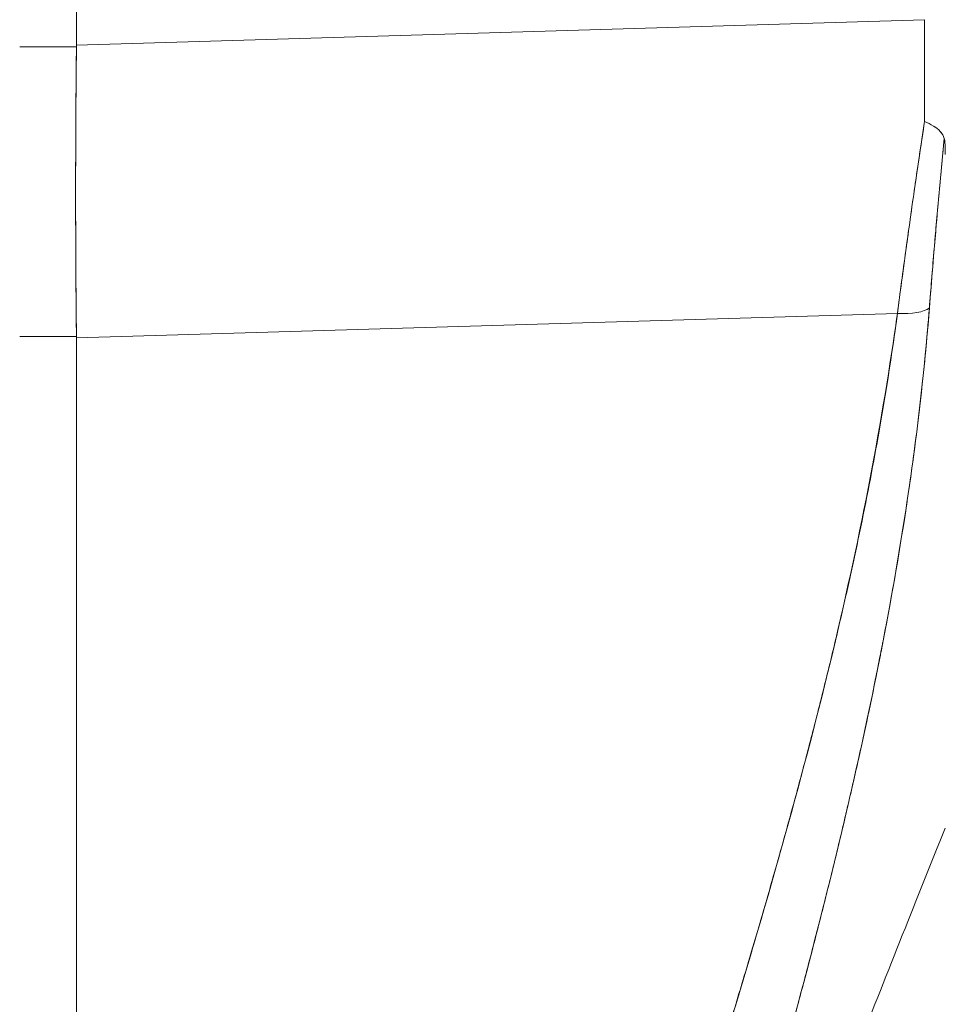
# Model space of a CAD drawing. Header units: inches. Extents: x 15 to 424, y 13 to 263.
# Tile 28 of 125: x 41.072 to 41.8, y 163.454 to 164.229. Entities that reach past the tile are written whole.
import ezdxf

# ---------------------------------------------------------------- set-up
doc = ezdxf.new("R2010")
doc.units = ezdxf.units.IN
doc.header["$LTSCALE"] = 26
doc.header["$MEASUREMENT"] = 0
doc.layers.add('Dimension (ANSI)', color=7, linetype='Continuous', lineweight=5)
doc.layers.add('Visible (ANSI)', color=7, linetype='Continuous', lineweight=5)
doc.styles.add('ROMANS', font='romans.shx')
doc.dimstyles.new('Default (ANSI)', dxfattribs={"dimscale": 26, "dimtxt": 0.08, "dimasz": 0.098425, "dimexe": 0.125, "dimexo": 0.0625, "dimgap": 0.031496, "dimtad": 0, "dimtih": 1, "dimtoh": 1, "dimrnd": 1e-08, "dimzin": 0, "dimdsep": 46, "dimtxsty": 'ROMANS', "dimcen": 0.09, "dimdle": 0.393701, "dimclrd": 256, "dimclre": 256, "dimclrt": 256, "dimadec": 0, "dimazin": 0, "dimtfac": 1.25, "dimtofl": 0, "dimtmove": 0, "dimatfit": 3, "dimfxl": 1, "dimtolj": 1, "dimtzin": 0, "dimlwd": -1, "dimlwe": -1, "dimarcsym": 0})

# ---------------------------------------------------------------- blocks, each defined once
blk = doc.blocks.new('*D14')
at = {"layer": 'Defpoints', "color": 0, "transparency": 16777216}
for p in [(40.36192, 192.48263), (40.36192, 136.48263), (54.15339, 136.48263)]:
    blk.add_point(p, dxfattribs=at)
at = {"layer": 'Dimension (ANSI)', "transparency": 16777216}
for p, q in [((41.98692, 192.48263), (57.40339, 192.48263)), ((54.15339, 189.92357), (54.15339, 169.16061)), ((54.15339, 139.04168), (54.15339, 158.50948)), ((41.98692, 136.48263), (57.40339, 136.48263))]:
    blk.add_line(p, q, dxfattribs=at)
for points in [[(53.72688, 189.92357), (54.5799, 189.92357), (54.15339, 192.48263)], [(53.72688, 139.04168), (54.5799, 139.04168), (54.15339, 136.48263)]]:
    blk.add_solid(points, dxfattribs=at)
at = {"layer": 'Dimension (ANSI)', "transparency": 16777216, "insert": (54.15339, 163.83504), "char_height": 2.08, "attachment_point": 5, "style": 'ROMANS'}
blk.add_mtext('\\A1;56.00{\\PCONT.\\PHINGE}', dxfattribs=at)

msp = doc.modelspace()

# ---------------------------------------------------------------- linework, layer by layer
at = {"layer": 'Visible (ANSI)'}
for p, q in [((41.11691, 165.27292), (41.11691, 164.20887)), ((41.11691, 164.20887), (41.11691, 165.27292)), ((41.11691, 164.20887), (41.78433, 164.22887)), ((41.78433, 164.22887), (41.11691, 164.20887)), ((41.1169, 164.20753), (41.11691, 164.20887)), ((41.1169, 164.20753), (41.07225, 164.20753)), ((41.07225, 164.20753), (41.1169, 164.20753)), ((41.76299, 163.99768), (41.11691, 163.97832)), ((41.11691, 163.97832), (41.76299, 163.99768)), ((41.76123, 163.9848), (41.76123, 163.98533)), ((41.76123, 163.98533), (41.76123, 163.9848)), ((41.07225, 163.97958), (41.1169, 163.97958)), ((41.1169, 163.97958), (41.07225, 163.97958)), ((41.11691, 163.97832), (41.1169, 163.97958)), ((41.11691, 163.97832), (41.11691, 162.57393)), ((41.11691, 162.57393), (41.11691, 163.97832)), ((41.25729, 163.98253), (41.25729, 163.98253)), ((41.73587, 163.66285), (41.73587, 163.66285)), ((41.73587, 163.66285), (41.73587, 163.66285)), ((41.73592, 163.66309), (41.73592, 163.66309)), ((41.73592, 163.66309), (41.73592, 163.66309)), ((41.73162, 163.64361), (41.73162, 163.64361)), ((41.73162, 163.64361), (41.73162, 163.64361))]:
    msp.add_line(p, q, dxfattribs=at)
for centre, major_axis, ratio, start_param, end_param in [((41.78101, 164.22896), (-0.00056, 0.69857), 0.00475, 4.597425, 4.712259), ((41.781, 164.22896), (0.00056, -0.69858), 0.004765, 1.455832, 1.570666), ((41.16027, 164.20704), (-0.00739, -0.68846), 0.063001, 4.712351, 5.049778), ((41.75751, 164.0107), (0.03298, -0.00496), 0.370616, 4.93488, 5.954241), ((41.75751, 164.0107), (0.03298, -0.00496), 0.370616, 4.93488, 5.95424), ((41.75335, 163.71491), (0.01181, 0), 0.608642, 4.005631, 4.005716), ((41.75335, 163.71491), (-0.01181, 0), 0.608641, 0.864027, 0.864111), ((41.74638, 163.69516), (-0.0092, 0.00741), 0.042152, 1.246727, 1.246841), ((41.74639, 163.69516), (0.0092, -0.00741), 0.042178, 4.388323, 4.388437)]:
    msp.add_ellipse(centre, major_axis=major_axis, ratio=ratio, start_param=start_param, end_param=end_param, dxfattribs=at)
for points, knots in [([(41.1169, 164.20753), (41.1169, 164.20768), (41.1169, 164.20783), (41.1169, 164.20798), (41.1169, 164.20813), (41.11691, 164.20828), (41.11691, 164.20843), (41.11691, 164.20857), (41.11691, 164.20872), (41.11691, 164.20887)], [0, 0, 0, 0, 0.333333, 0.333333, 0.333333, 0.666667, 0.666667, 0.666667, 1, 1, 1, 1]), ([(41.1169, 163.97958), (41.11662, 164.00397), (41.11644, 164.02881), (41.11634, 164.05397), (41.11625, 164.07914), (41.11625, 164.10461), (41.11634, 164.13026), (41.11644, 164.1559), (41.11662, 164.18171), (41.1169, 164.20753)], [0, 0, 0, 0, 0.333333, 0.333333, 0.333333, 0.666667, 0.666667, 0.666667, 1, 1, 1, 1]), ([(41.78437, 164.14883), (41.78172, 164.13164), (41.77916, 164.11454), (41.77669, 164.09756), (41.77422, 164.08059), (41.77185, 164.06375), (41.76957, 164.04709), (41.76728, 164.03042), (41.76509, 164.01394), (41.76299, 163.99768)], [0, 0, 0, 0, 0.333333, 0.333333, 0.333333, 0.666667, 0.666667, 0.666667, 1, 1, 1, 1]), ([(41.76299, 163.99768), (41.76442, 164.00877), (41.7659, 164.01997), (41.76742, 164.03125), (41.76812, 164.03652), (41.76884, 164.0418), (41.76957, 164.0471), (41.7704, 164.05316), (41.77124, 164.05924), (41.7721, 164.06535), (41.77359, 164.07602), (41.77512, 164.08676), (41.77669, 164.09756), (41.7768, 164.09834), (41.77692, 164.09912), (41.77703, 164.09989), (41.77872, 164.11148), (41.78045, 164.12312), (41.78223, 164.13481), (41.78294, 164.13948), (41.78365, 164.14415), (41.78437, 164.14883)], [0, 0, 0, 0, 0.227322, 0.227322, 0.227322, 0.333333, 0.333333, 0.333333, 0.45463, 0.45463, 0.45463, 0.666667, 0.666667, 0.666667, 0.681967, 0.681967, 0.681967, 0.9093, 0.9093, 0.9093, 1, 1, 1, 1]), ([(41.79986, 164.1354), (41.79943, 164.13682), (41.79879, 164.13813), (41.79796, 164.13933), (41.79757, 164.13989), (41.79714, 164.14042), (41.79668, 164.14093), (41.79521, 164.14252), (41.79338, 164.14384), (41.79127, 164.14513), (41.78916, 164.14642), (41.78676, 164.14768), (41.78437, 164.14883)], [0, 0, 0, 0, 0.227317, 0.227317, 0.227317, 0.333333, 0.333333, 0.333333, 0.666667, 0.666667, 0.666667, 1, 1, 1, 1]), ([(41.78437, 164.14883), (41.78678, 164.1477), (41.78916, 164.14643), (41.79128, 164.14513), (41.79339, 164.14383), (41.79525, 164.14249), (41.7967, 164.1409), (41.79816, 164.13931), (41.79921, 164.13745), (41.79986, 164.1354)], [0, 0, 0, 0, 0.333333, 0.333333, 0.333333, 0.666667, 0.666667, 0.666667, 1, 1, 1, 1]), ([(41.79986, 164.1354), (41.79836, 164.12012), (41.79693, 164.10496), (41.79557, 164.08995), (41.7942, 164.07495), (41.79289, 164.06011), (41.79165, 164.04545), (41.79041, 164.03079), (41.78924, 164.01631), (41.78813, 164.00205)], [0, 0, 0, 0, 0.3333333, 0.3333333, 0.3333333, 0.6666667, 0.6666667, 0.6666667, 1, 1, 1, 1]), ([(41.79986, 164.1354), (41.79983, 164.1351), (41.7998, 164.1348), (41.79977, 164.1345), (41.79866, 164.12311), (41.79758, 164.11177), (41.79654, 164.10049), (41.7955, 164.08928), (41.79449, 164.07812), (41.79352, 164.06704), (41.79255, 164.05602), (41.79161, 164.04507), (41.79071, 164.03421), (41.78982, 164.0234), (41.78895, 164.01267), (41.78813, 164.00205)], [0, 0, 0, 0, 0.0066, 0.0066, 0.0066, 0.256927, 0.256927, 0.256927, 0.505833, 0.505833, 0.505833, 0.753477, 0.753477, 0.753477, 1, 1, 1, 1]), ([(41.8006, 164.12287), (41.8006, 164.12453), (41.80058, 164.12611), (41.80054, 164.12762), (41.80051, 164.12914), (41.80046, 164.1306), (41.80035, 164.13191), (41.80024, 164.13321), (41.80007, 164.13437), (41.79986, 164.1354)], [0, 0, 0, 0, 0.333333, 0.333333, 0.333333, 0.666667, 0.666667, 0.666667, 1, 1, 1, 1]), ([(41.8006, 164.12287), (41.8006, 164.12453), (41.80058, 164.12611), (41.80055, 164.12762), (41.80051, 164.12914), (41.80045, 164.1306), (41.80035, 164.13191), (41.80025, 164.13321), (41.8001, 164.13437), (41.79986, 164.1354)], [0, 0, 0, 0, 0.333333, 0.333333, 0.333333, 0.666667, 0.666667, 0.666667, 1, 1, 1, 1]), ([(41.78813, 164.00205), (41.78533, 163.96653), (41.78163, 163.93124), (41.77703, 163.89571), (41.77243, 163.86019), (41.76693, 163.82443), (41.76056, 163.78802), (41.75419, 163.75162), (41.74695, 163.71457), (41.7388, 163.67643), (41.73065, 163.6383), (41.7216, 163.59909), (41.71157, 163.55833), (41.70154, 163.51756), (41.69053, 163.47525), (41.67845, 163.43084), (41.66637, 163.38643), (41.65321, 163.33993), (41.63883, 163.29065), (41.62446, 163.24138), (41.60886, 163.18934), (41.59188, 163.13372), (41.5749, 163.0781), (41.55654, 163.01891), (41.53667, 162.95539), (41.5168, 162.89186), (41.49543, 162.82401), (41.47282, 162.75192)], [0, 0, 0, 0, 0.111111, 0.111111, 0.111111, 0.222222, 0.222222, 0.222222, 0.333333, 0.333333, 0.333333, 0.444444, 0.444444, 0.444444, 0.555556, 0.555556, 0.555556, 0.666667, 0.666667, 0.666667, 0.777778, 0.777778, 0.777778, 0.888889, 0.888889, 0.888889, 1, 1, 1, 1]), ([(41.78813, 164.00205), (41.78718, 163.98986), (41.78611, 163.97753), (41.7849, 163.96506), (41.78372, 163.95277), (41.78241, 163.94035), (41.78097, 163.9278), (41.77955, 163.91541), (41.778, 163.90289), (41.77633, 163.89024), (41.77468, 163.87773), (41.7729, 163.8651), (41.771, 163.85234), (41.76912, 163.8397), (41.76711, 163.82693), (41.76499, 163.81406), (41.76288, 163.80126), (41.76066, 163.78835), (41.75831, 163.77533), (41.7562, 163.76359), (41.754, 163.75177), (41.7517, 163.73986), (41.75146, 163.7386), (41.75122, 163.73735), (41.75098, 163.7361), (41.74842, 163.72293), (41.74576, 163.70967), (41.74298, 163.69629), (41.74021, 163.68291), (41.73732, 163.66942), (41.73433, 163.65583), (41.73133, 163.64221), (41.72823, 163.62847), (41.72502, 163.61463), (41.7218, 163.60073), (41.71848, 163.58672), (41.71505, 163.5726), (41.71161, 163.5584), (41.70806, 163.54408), (41.70441, 163.52964), (41.70074, 163.51509), (41.69696, 163.50043), (41.69309, 163.48564), (41.68956, 163.47217), (41.68595, 163.4586), (41.68227, 163.44493), (41.68187, 163.44345), (41.68147, 163.44197), (41.68107, 163.44049), (41.67692, 163.42514), (41.67267, 163.40966), (41.66833, 163.39406), (41.66393, 163.37824), (41.65944, 163.36229), (41.65486, 163.34622), (41.65021, 163.32988), (41.64546, 163.31342), (41.64063, 163.29682), (41.63571, 163.27992), (41.63071, 163.26289), (41.62562, 163.24572), (41.62042, 163.2282), (41.61514, 163.21054), (41.60978, 163.19274), (41.6043, 163.17455), (41.59874, 163.1562), (41.5931, 163.13771), (41.59092, 163.13056), (41.58873, 163.1234), (41.58652, 163.11621), (41.58289, 163.10434), (41.57922, 163.09241), (41.57553, 163.08042), (41.56944, 163.06068), (41.56327, 163.04077), (41.55703, 163.02068), (41.55062, 163.00005), (41.54413, 162.97924), (41.53756, 162.95824), (41.53081, 162.93664), (41.52398, 162.91485), (41.51708, 162.89285), (41.50997, 162.8702), (41.50279, 162.84733), (41.49554, 162.82425), (41.48804, 162.80037), (41.48046, 162.77626), (41.47282, 162.75192)], [0, 0, 0, 0, 0.037382, 0.037382, 0.037382, 0.074234, 0.074234, 0.074234, 0.110636, 0.110636, 0.110636, 0.146671, 0.146671, 0.146671, 0.182417, 0.182417, 0.182417, 0.217957, 0.217957, 0.217957, 0.25, 0.25, 0.25, 0.253368, 0.253368, 0.253368, 0.288725, 0.288725, 0.288725, 0.324095, 0.324095, 0.324095, 0.359547, 0.359547, 0.359547, 0.39515, 0.39515, 0.39515, 0.430974, 0.430974, 0.430974, 0.467089, 0.467089, 0.467089, 0.5, 0.5, 0.5, 0.503564, 0.503564, 0.503564, 0.540473, 0.540473, 0.540473, 0.577897, 0.577897, 0.577897, 0.615918, 0.615918, 0.615918, 0.654622, 0.654622, 0.654622, 0.694093, 0.694093, 0.694093, 0.734423, 0.734423, 0.734423, 0.75, 0.75, 0.75, 0.775706, 0.775706, 0.775706, 0.818036, 0.818036, 0.818036, 0.861515, 0.861515, 0.861515, 0.906243, 0.906243, 0.906243, 0.952322, 0.952322, 0.952322, 1, 1, 1, 1]), ([(41.76299, 163.99768), (41.75123, 163.9139), (41.73448, 163.82505), (41.71205, 163.73108), (41.68962, 163.63711), (41.66151, 163.53803), (41.62978, 163.43397), (41.59804, 163.32991), (41.56269, 163.22088), (41.52613, 163.10708), (41.48958, 162.99329), (41.45182, 162.87473), (41.41205, 162.75134)], [0, 0, 0, 0, 0.25, 0.25, 0.25, 0.5, 0.5, 0.5, 0.75, 0.75, 0.75, 1, 1, 1, 1]), ([(41.41205, 162.75134), (41.41966, 162.77553), (41.42729, 162.7997), (41.43497, 162.82386), (41.44225, 162.84679), (41.44957, 162.86971), (41.45691, 162.89262), (41.4639, 162.91446), (41.47092, 162.9363), (41.47796, 162.95812), (41.48468, 162.97897), (41.49141, 162.9998), (41.49815, 163.02064), (41.50459, 163.04056), (41.51104, 163.06049), (41.51749, 163.08041), (41.52367, 163.0995), (41.52985, 163.11859), (41.53603, 163.13769), (41.54195, 163.15601), (41.54787, 163.17434), (41.55377, 163.19267), (41.55945, 163.2103), (41.56512, 163.22793), (41.57076, 163.24557), (41.5762, 163.26256), (41.58161, 163.27956), (41.58701, 163.29656), (41.59221, 163.31297), (41.59739, 163.32938), (41.60253, 163.3458), (41.6052, 163.35432), (41.60786, 163.36284), (41.61051, 163.37136), (41.6128, 163.37873), (41.61509, 163.3861), (41.61737, 163.39347), (41.62212, 163.40887), (41.62684, 163.42428), (41.63152, 163.43969), (41.63606, 163.45466), (41.64055, 163.46963), (41.645, 163.48461), (41.64933, 163.49919), (41.65361, 163.51377), (41.65784, 163.52836), (41.66196, 163.54258), (41.66603, 163.55681), (41.67004, 163.57105), (41.67395, 163.58495), (41.67781, 163.59886), (41.6816, 163.61279), (41.68532, 163.62641), (41.68897, 163.64004), (41.69255, 163.65368), (41.69606, 163.66706), (41.69951, 163.68044), (41.70288, 163.69384), (41.70619, 163.70699), (41.70943, 163.72016), (41.71259, 163.73334), (41.71571, 163.7463), (41.71874, 163.75928), (41.72169, 163.77226), (41.7246, 163.78506), (41.72743, 163.79787), (41.73017, 163.8107), (41.73287, 163.82336), (41.73549, 163.83603), (41.73802, 163.84871), (41.74051, 163.86125), (41.74292, 163.8738), (41.74523, 163.88636), (41.74752, 163.8988), (41.74971, 163.91124), (41.75181, 163.9237), (41.75388, 163.93606), (41.75586, 163.94842), (41.75773, 163.9608), (41.75959, 163.97308), (41.76134, 163.98538), (41.76299, 163.99768)], [0, 0, 0, 0, 0.058373, 0.058373, 0.058373, 0.113771, 0.113771, 0.113771, 0.166588, 0.166588, 0.166588, 0.217025, 0.217025, 0.217025, 0.265271, 0.265271, 0.265271, 0.311506, 0.311506, 0.311506, 0.355892, 0.355892, 0.355892, 0.398581, 0.398581, 0.398581, 0.439711, 0.439711, 0.439711, 0.479413, 0.479413, 0.479413, 0.5, 0.5, 0.5, 0.517807, 0.517807, 0.517807, 0.555021, 0.555021, 0.555021, 0.59116, 0.59116, 0.59116, 0.62632, 0.62632, 0.62632, 0.660593, 0.660593, 0.660593, 0.694065, 0.694065, 0.694065, 0.726815, 0.726815, 0.726815, 0.75892, 0.75892, 0.75892, 0.79045, 0.79045, 0.79045, 0.821471, 0.821471, 0.821471, 0.852043, 0.852043, 0.852043, 0.882223, 0.882223, 0.882223, 0.912065, 0.912065, 0.912065, 0.941613, 0.941613, 0.941613, 0.970914, 0.970914, 0.970914, 1, 1, 1, 1]), ([(41.11691, 163.97832), (41.11691, 163.97846), (41.11691, 163.9786), (41.11691, 163.97874), (41.11691, 163.97888), (41.1169, 163.97902), (41.1169, 163.97916), (41.1169, 163.9793), (41.1169, 163.97944), (41.1169, 163.97958)], [0, 0, 0, 0, 0.333333, 0.333333, 0.333333, 0.666667, 0.666667, 0.666667, 1, 1, 1, 1]), ([(41.58577, 163.03465), (41.61107, 163.10379), (41.636, 163.17052), (41.66042, 163.23481), (41.68485, 163.29909), (41.70879, 163.36092), (41.73218, 163.4205), (41.75556, 163.48007), (41.7784, 163.53739), (41.8006, 163.59237)], [0, 0, 0, 0, 0.333333, 0.333333, 0.333333, 0.666667, 0.666667, 0.666667, 1, 1, 1, 1])]:
    msp.add_open_spline(points, degree=3, knots=knots, dxfattribs=at)
for points in [[(41.74644, 163.71318), (41.74644, 163.71318), (41.74644, 163.71319), (41.74644, 163.71319)], [(41.74644, 163.71319), (41.74644, 163.71319), (41.74644, 163.71319), (41.74644, 163.71319)], [(41.74644, 163.71318), (41.74644, 163.71318), (41.74644, 163.71318), (41.74644, 163.71318)], [(41.74716, 163.71677), (41.74716, 163.71677), (41.74716, 163.71677), (41.74716, 163.71678)], [(41.74716, 163.71677), (41.74716, 163.71677), (41.74716, 163.71678), (41.74716, 163.71678)], [(41.74205, 163.6918), (41.74205, 163.6918), (41.74205, 163.6918), (41.74205, 163.6918)]]:
    msp.add_open_spline(points, degree=3, dxfattribs=at)

# ---------------------------------------------------------------- dimensions: what is measured, and where the dimension line sits
at = {"layer": 'Dimension (ANSI)'}
dim = msp.add_linear_dim(base=(54.15339, 136.48263), p1=(40.36192, 192.48263), p2=(40.36192, 136.48263), angle=90, text='<>{\\PCONT.\\PHINGE}', dimstyle='Default (ANSI)', override={"dimdec": 2, "dimtp": 0, "dimtm": 0, "dimtdec": 2, "dimatfit": 1}, dxfattribs=at)
dim.commit()
dim.dimension.update_dxf_attribs({"geometry": '*D14', "text_midpoint": (54.15339, 163.83504), "dimtype": 160})

doc.saveas('drawing.dxf')
